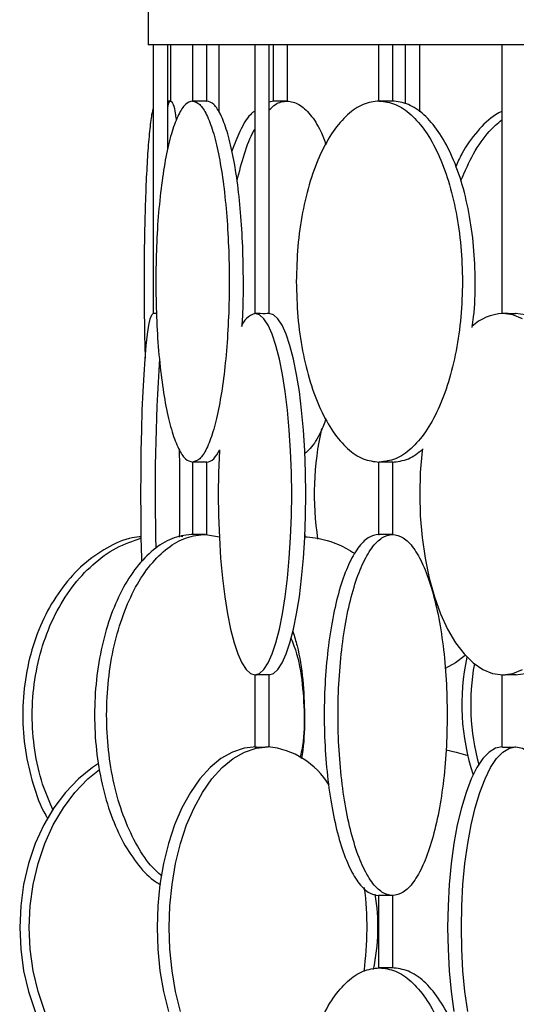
# Model space of a CAD drawing. Header units: millimetres. Extents: x 599 to 2581, y 477 to 2698.
# Tile 21 of 30: x 1969 to 2038, y 1625 to 1762. Entities that reach past the tile are written whole.
import ezdxf

# ---------------------------------------------------------------- set-up
doc = ezdxf.new("R2010")
doc.units = ezdxf.units.MM

msp = doc.modelspace()

# ---------------------------------------------------------------- linework, layer by layer
at = {"color": 7, "linetype": 'Continuous', "lineweight": 25}
for p, q in [((1986.67, 1765.17), (1986.67, 1758.17)), ((2561.67, 1758.17), (1986.67, 1758.17)), ((1987.37, 1758.17), (1987.37, 1720.94)), ((1989.37, 1743.66), (1989.37, 1758.17)), ((1989.8, 1750.35), (1989.8, 1758.17)), ((1992.79, 1758.17), (1992.79, 1750.35)), ((1994.79, 1750.35), (1994.79, 1758.17)), ((1996.49, 1748.8), (1996.49, 1758.17)), ((2001.44, 1758.17), (2001.44, 1720.94)), ((2003.44, 1720.94), (2003.44, 1758.17)), ((2003.98, 1758.17), (2003.98, 1750.35)), ((2005.98, 1750.35), (2005.98, 1758.17)), ((2018.58, 1758.17), (2018.58, 1750.35)), ((2020.58, 1750.35), (2020.58, 1758.17)), ((2022.29, 1758.17), (2022.29, 1749.98)), ((2024.29, 1748.85), (2024.29, 1758.17)), ((2035.67, 1758.17), (2035.67, 1720.94)), ((2004.03, 1750.37), (2003.44, 1750.19)), ((1992.79, 1700.39), (1992.79, 1690.35)), ((1994.79, 1690.35), (1994.79, 1700.39)), ((2018.58, 1700.39), (2018.58, 1690.35)), ((2020.58, 1690.35), (2020.58, 1700.39)), ((1992.8, 1690.36), (1992.81, 1690.36)), ((1994.63, 1690.37), (1996.56, 1690.02)), ((2008.47, 1689.98), (2008.39, 1690.56)), ((1991.02, 1690.16), (1991.48, 1690.1)), ((2001.44, 1670.94), (2001.44, 1660.94)), ((2003.44, 1660.94), (2003.44, 1670.94)), ((2035.67, 1670.94), (2035.67, 1660.94)), ((2018.58, 1640.39), (2018.58, 1630.35)), ((2020.58, 1630.35), (2020.58, 1640.39))]:
    msp.add_line(p, q, dxfattribs=at)
at = {"color": 7, "linetype": 'Continuous', "lineweight": 25, "flags": 128}
for points in [[(1985.79, 1686.59), (1985.78, 1687.08), (1985.72, 1689.96), (1985.68, 1692.93), (1985.67, 1695.94), (1985.68, 1698.96), (1985.72, 1701.92), (1985.78, 1704.81), (1985.86, 1707.56), (1985.97, 1710.14), (1986.1, 1712.52), (1986.24, 1714.65), (1986.4, 1716.52), (1986.58, 1718.08), (1986.77, 1719.32), (1986.96, 1720.22), (1987.17, 1720.76), (1987.37, 1720.94)], [(2001.46, 1670.94), (2002.08, 1671.12), (2002.68, 1671.67), (2003.27, 1672.57), (2003.83, 1673.81), (2004.35, 1675.37), (2004.84, 1677.23), (2005.27, 1679.36), (2005.65, 1681.74), (2005.97, 1684.32), (2006.22, 1687.08), (2006.4, 1689.96), (2006.51, 1692.93), (2006.55, 1695.94), (2006.51, 1698.96), (2006.4, 1701.92), (2006.22, 1704.81), (2005.97, 1707.56), (2005.65, 1710.14), (2005.27, 1712.52), (2004.84, 1714.65), (2004.35, 1716.52), (2003.83, 1718.08), (2003.27, 1719.32), (2002.68, 1720.22), (2002.08, 1720.76), (2001.46, 1720.94)], [(2003.43, 1720.94), (2003.43, 1720.94), (2003.33, 1720.93), (2003.13, 1720.93), (2002.86, 1720.92), (2002.53, 1720.92), (2002.2, 1720.93), (2001.89, 1720.93), (2001.65, 1720.94), (2001.49, 1720.94), (2001.46, 1720.94), (2001.46, 1720.94)], [(2003.42, 1670.94), (2004.04, 1671.12), (2004.64, 1671.67), (2005.23, 1672.57), (2005.79, 1673.81), (2006.31, 1675.37), (2006.8, 1677.23), (2007.23, 1679.36), (2007.61, 1681.74), (2007.93, 1684.32), (2008.18, 1687.08), (2008.36, 1689.96), (2008.47, 1692.93), (2008.51, 1695.94), (2008.47, 1698.96), (2008.36, 1701.92), (2008.18, 1704.81), (2007.93, 1707.56), (2007.61, 1710.14), (2007.23, 1712.52), (2006.8, 1714.65), (2006.31, 1716.52), (2005.79, 1718.08), (2005.23, 1719.32), (2004.64, 1720.22), (2004.04, 1720.76), (2003.42, 1720.94)], [(2038.53, 1720.22), (2037.17, 1720.76), (2035.78, 1720.94)], [(2038.94, 1720.76), (2037.56, 1720.94)], [(1996.53, 1702.09), (1996.53, 1701.92), (1996.41, 1698.96), (1996.38, 1695.94), (1996.41, 1692.93), (1996.53, 1689.96), (1996.71, 1687.08), (1996.96, 1684.32), (1997.28, 1681.74), (1997.66, 1679.36), (1998.09, 1677.23), (1998.57, 1675.37), (1999.1, 1673.81), (1999.66, 1672.57), (2000.25, 1671.67), (2000.85, 1671.12), (2001.46, 1670.94)], [(2024.65, 1702.22), (2024.61, 1701.92), (2024.36, 1698.96), (2024.28, 1695.94), (2024.36, 1692.93), (2024.61, 1689.96), (2025.03, 1687.08), (2025.6, 1684.32), (2026.32, 1681.74), (2027.17, 1679.36), (2028.15, 1677.23), (2029.25, 1675.37), (2030.44, 1673.81), (2031.7, 1672.57), (2033.03, 1671.67), (2034.39, 1671.12), (2035.78, 1670.94)], [(1994.78, 1700.37), (1994.78, 1700.37), (1994.73, 1700.37), (1994.63, 1700.38), (1994.48, 1700.38), (1994.31, 1700.39), (1994, 1700.39), (1993.66, 1700.39), (1993.46, 1700.38), (1993.24, 1700.38), (1993.06, 1700.37), (1992.94, 1700.37), (1992.81, 1700.37), (1992.81, 1700.37)], [(2030.6, 1673.62), (2029.22, 1672.57), (2027.81, 1671.78)], [(2035.78, 1670.94), (2037.17, 1671.12), (2038.53, 1671.67)], [(2037.56, 1670.94), (2038.94, 1671.12)], [(2001.61, 1660.94), (1999.95, 1660.76), (1998.33, 1660.22), (1996.74, 1659.32), (1995.24, 1658.08), (1993.82, 1656.52), (1992.51, 1654.65), (1991.34, 1652.52), (1990.32, 1650.14), (1989.47, 1647.56), (1988.79, 1644.81), (1988.29, 1641.92), (1988, 1638.96), (1987.9, 1635.94), (1988, 1632.93), (1988.29, 1629.96), (1988.79, 1627.08), (1989.47, 1624.32)], [(1991.14, 1624.32), (1990.46, 1627.08), (1989.97, 1629.96), (1989.67, 1632.93), (1989.57, 1635.94), (1989.67, 1638.96), (1989.97, 1641.92), (1990.46, 1644.81), (1991.14, 1647.56), (1992, 1650.14), (1993.02, 1652.52), (1994.19, 1654.65), (1995.49, 1656.52), (1996.91, 1658.08), (1998.42, 1659.32), (2000, 1660.22), (2001.63, 1660.76), (2003.28, 1660.94)], [(2027.96, 1660.52), (2029.35, 1660.22), (2030.93, 1659.76)], [(2035.72, 1660.94), (2034.8, 1660.76), (2033.91, 1660.22), (2033.03, 1659.32), (2032.2, 1658.08), (2031.42, 1656.52), (2030.7, 1654.65), (2030.05, 1652.52), (2029.49, 1650.14), (2029.02, 1647.56), (2028.64, 1644.81), (2028.37, 1641.92), (2028.21, 1638.96), (2028.15, 1635.94), (2028.21, 1632.93), (2028.37, 1629.96), (2028.64, 1627.08), (2029.02, 1624.32)], [(2030.93, 1624.32), (2030.55, 1627.08), (2030.28, 1629.96), (2030.11, 1632.93), (2030.06, 1635.94), (2030.11, 1638.96), (2030.28, 1641.92), (2030.55, 1644.81), (2030.93, 1647.56), (2031.4, 1650.14), (2031.96, 1652.52), (2032.61, 1654.65), (2033.33, 1656.52), (2034.11, 1658.08), (2034.94, 1659.32), (2035.81, 1660.22), (2036.71, 1660.76), (2037.62, 1660.94)], [(2035.67, 1660.94), (2035.67, 1660.94), (2035.74, 1660.93), (2035.78, 1660.93), (2035.98, 1660.93), (2036.26, 1660.92), (2036.59, 1660.92), (2036.92, 1660.93), (2037.23, 1660.93), (2037.47, 1660.94), (2037.62, 1660.94), (2037.62, 1660.94)], [(2037.62, 1660.94), (2038.53, 1660.76), (2039.43, 1660.22), (2040.3, 1659.32), (2041.14, 1658.08), (2041.92, 1656.52), (2042.64, 1654.65), (2043.28, 1652.52), (2043.85, 1650.14), (2044.32, 1647.56), (2044.69, 1644.81), (2044.97, 1641.92), (2045.13, 1638.96), (2045.19, 1635.94), (2045.13, 1632.93), (2044.97, 1629.96), (2044.69, 1627.08), (2044.32, 1624.32)], [(1979.81, 1658.63), (1978.96, 1658.08), (1977.01, 1656.52), (1975.22, 1654.65), (1973.61, 1652.52), (1972.21, 1650.14), (1971.03, 1647.56), (1970.09, 1644.81), (1969.42, 1641.92), (1969.01, 1638.96), (1968.87, 1635.94), (1969.01, 1632.93), (1969.42, 1629.96), (1970.09, 1627.08), (1971.03, 1624.32), (1972.21, 1621.74), (1973.61, 1619.36), (1975.22, 1617.23), (1977.01, 1615.37), (1978.96, 1613.81), (1981.03, 1612.57), (1983.2, 1611.67), (1985.44, 1611.12), (1987.71, 1610.94)], [(1987.87, 1610.99), (1986.76, 1611.12), (1984.52, 1611.67), (1982.35, 1612.57), (1980.27, 1613.81), (1978.32, 1615.37), (1976.53, 1617.23), (1974.92, 1619.36), (1973.52, 1621.74), (1972.34, 1624.32), (1971.41, 1627.08), (1970.73, 1629.96), (1970.32, 1632.93), (1970.18, 1635.94), (1970.32, 1638.96), (1970.73, 1641.92), (1971.41, 1644.81), (1972.34, 1647.56), (1973.52, 1650.14), (1974.92, 1652.52), (1976.53, 1654.65), (1978.32, 1656.52), (1979.94, 1657.84)]]:
    msp.add_lwpolyline(points, dxfattribs=at)
at = {"color": 7, "linetype": 'Continuous', "lineweight": 25}
for centre, radius, start, end in [((2002.34, 1718.12), 2.96, 107.2874, 159.9325), ((2036.1, 1714.19), 6.76, 92.6839, 132.7227), ((2271.92, 1696.17), 284.29, 176.2629, 181.557), ((2051.78, 1695.94), 42.1, 167.5362, 188.5182), ((1632.41, 1695.94), 358.66, 359.0485, 0.9844), ((2060.89, 1666.79), 30.77, 167.65, 198.3523), ((2062.31, 1666.79), 30.97, 169.4799, 195.5131), ((2002.29, 1649.99), 11, 31.0019, 84.8179), ((1972.09, 1635.94), 44.9, 352.2202, 7.0637), ((1990.89, 1635.94), 27.61, 347.8452, 9.6784)]:
    msp.add_arc(centre, radius, start, end, dxfattribs=at)
for points in [[(1992.81, 1750.37), (1992.48, 1750.28), (1991.82, 1750.09), (1990.86, 1748.6), (1989.97, 1746.29), (1989.19, 1743.16), (1988.56, 1739.35), (1988.09, 1735), (1987.78, 1730.28), (1987.75, 1727), (1987.73, 1725.37)], [(1992.81, 1750.37), (1993.15, 1750.28), (1993.81, 1750.09), (1994.77, 1748.6), (1995.66, 1746.29), (1996.43, 1743.16), (1997.07, 1739.35), (1997.54, 1735), (1997.83, 1730.28), (1997.93, 1725.37), (1997.83, 1720.46), (1997.54, 1715.74), (1997.07, 1711.39), (1996.43, 1707.58), (1995.66, 1704.44), (1994.77, 1702.13), (1993.81, 1700.65), (1993.15, 1700.46), (1992.81, 1700.37)], [(2018.69, 1750.37), (2017.94, 1750.28), (2016.43, 1750.09), (2014.26, 1748.6), (2012.26, 1746.29), (2010.51, 1743.16), (2009.06, 1739.35), (2008, 1735), (2007.32, 1730.28), (2007.23, 1727), (2007.19, 1725.37)], [(2018.69, 1750.37), (2019.44, 1750.28), (2020.95, 1750.09), (2023.12, 1748.6), (2025.12, 1746.29), (2026.88, 1743.16), (2028.32, 1739.35), (2029.39, 1735), (2030.04, 1730.28), (2030.27, 1725.37), (2030.04, 1720.46), (2029.39, 1715.74), (2028.32, 1711.39), (2026.88, 1707.58), (2025.12, 1704.44), (2023.12, 1702.13), (2020.95, 1700.65), (2019.44, 1700.46), (2018.69, 1700.37)], [(1987.73, 1725.37), (1987.75, 1723.73), (1987.78, 1720.46), (1988.09, 1715.74), (1988.56, 1711.39), (1989.19, 1707.58), (1989.97, 1704.44), (1990.86, 1702.13), (1991.82, 1700.65), (1992.48, 1700.46), (1992.81, 1700.37)], [(2007.19, 1725.37), (2007.23, 1723.73), (2007.32, 1720.46), (2008, 1715.74), (2009.06, 1711.39), (2010.51, 1707.58), (2012.26, 1704.44), (2014.26, 1702.13), (2016.43, 1700.65), (2017.94, 1700.46), (2018.69, 1700.37)], [(2018.63, 1690.37), (2018.13, 1690.28), (2017.14, 1690.09), (2015.71, 1688.6), (2014.4, 1686.29), (2013.24, 1683.16), (2012.3, 1679.35), (2011.59, 1675), (2011.16, 1670.28), (2011.01, 1665.37), (2011.16, 1660.46), (2011.59, 1655.74), (2012.3, 1651.39), (2013.24, 1647.58), (2014.4, 1644.44), (2015.71, 1642.13), (2017.14, 1640.65), (2018.13, 1640.46), (2018.63, 1640.37)], [(2020.53, 1640.37), (2020.04, 1640.46), (2019.05, 1640.65), (2017.62, 1642.13), (2016.3, 1644.44), (2015.15, 1647.58), (2014.2, 1651.39), (2013.5, 1655.74), (2013.07, 1660.46), (2012.92, 1665.37), (2013.07, 1670.28), (2013.5, 1675), (2014.2, 1679.35), (2015.15, 1683.16), (2016.3, 1686.29), (2017.62, 1688.6), (2019.05, 1690.09), (2020.04, 1690.28), (2020.53, 1690.37)], [(2020.53, 1690.37), (2021.03, 1690.28), (2022.02, 1690.09), (2023.44, 1688.6), (2024.76, 1686.29), (2025.91, 1683.16), (2026.86, 1679.35), (2027.56, 1675), (2028.01, 1670.28), (2028.07, 1667), (2028.09, 1665.37)], [(2028.09, 1665.37), (2028.07, 1663.73), (2028.01, 1660.46), (2027.56, 1655.74), (2026.86, 1651.39), (2025.91, 1647.58), (2024.76, 1644.44), (2023.44, 1642.13), (2022.02, 1640.65), (2021.03, 1640.46), (2020.53, 1640.37)], [(2007.19, 1605.37), (2007.23, 1607), (2007.32, 1610.28), (2008, 1615), (2009.06, 1619.35), (2010.51, 1623.16), (2012.26, 1626.29), (2014.26, 1628.6), (2016.43, 1630.09), (2017.94, 1630.28), (2018.69, 1630.37)], [(2018.69, 1630.37), (2019.44, 1630.28), (2020.95, 1630.09), (2023.12, 1628.6), (2025.12, 1626.29), (2026.88, 1623.16), (2028.32, 1619.35), (2029.39, 1615), (2030.04, 1610.28), (2030.27, 1605.37), (2030.04, 1600.46), (2029.39, 1595.74), (2028.32, 1591.39), (2026.88, 1587.58), (2025.12, 1584.44), (2023.12, 1582.13), (2020.95, 1580.65), (2019.44, 1580.46), (2018.69, 1580.37)]]:
    msp.add_open_spline(points, degree=3, dxfattribs=at)
for points, knots in [([(1989.37, 1749.46), (1989.4, 1749.61), (1989.54, 1750.28), (1989.69, 1750.33), (1989.8, 1750.37)], [0, 0, 0, 0, 0.232212, 1, 1, 1, 1]), ([(1989.8, 1750.37), (1989.77, 1750.37), (1989.72, 1750.37), (1989.55, 1750.36), (1989.4, 1750.36), (1989.37, 1750.36)], [0, 0, 0, 0, 0.443358, 0.884305, 1, 1, 1, 1]), ([(1989.8, 1750.37), (1989.91, 1750.26), (1990.13, 1750.06), (1990.39, 1749.02), (1990.52, 1747.93), (1990.56, 1747.65)], [0, 0, 0, 0, 0.424929, 0.849859, 1, 1, 1, 1]), ([(1994.77, 1750.37), (1994.78, 1750.37), (1994.79, 1750.37), (1994.65, 1750.36), (1994.37, 1750.35), (1994, 1750.35), (1993.6, 1750.35), (1993.23, 1750.36), (1992.94, 1750.37), (1992.86, 1750.37), (1992.81, 1750.37)], [0, 0, 0, 0, 0.064395, 0.19783, 0.331525, 0.465341, 0.599106, 0.732767, 0.866381, 1, 1, 1, 1]), ([(1999.68, 1719.17), (1999.71, 1719.61), (1999.84, 1721.6), (1999.88, 1725.38), (1999.8, 1730.27), (1999.5, 1735), (1999.03, 1739.35), (1998.39, 1743.16), (1997.62, 1746.29), (1996.73, 1748.6), (1995.77, 1750.09), (1995.11, 1750.28), (1994.77, 1750.37)], [0, 0, 0, 0, 0.030447, 0.138175, 0.245903, 0.353632, 0.46136, 0.569088, 0.676816, 0.784544, 0.892272, 1, 1, 1, 1]), ([(2003.44, 1749.13), (2003.72, 1749.41), (2004.52, 1750.22), (2005.37, 1750.31), (2005.92, 1750.37)], [0, 0, 0, 0, 0.3488693, 1, 1, 1, 1]), ([(2005.92, 1750.37), (2005.86, 1750.37), (2005.74, 1750.37), (2005.41, 1750.36), (2005.03, 1750.35), (2004.63, 1750.35), (2004.29, 1750.35), (2004.06, 1750.36), (2003.96, 1750.36), (2003.98, 1750.37), (2003.98, 1750.37)], [0, 0, 0, 0, 0.140731, 0.280697, 0.420935, 0.5613, 0.701612, 0.841815, 0.981968, 1, 1, 1, 1]), ([(2005.92, 1750.37), (2006.47, 1750.28), (2007.56, 1750.09), (2009.14, 1748.58), (2010.41, 1746.68), (2011.06, 1744.99), (2011.3, 1744.37)], [0, 0, 0, 0, 0.279721, 0.559442, 0.839163, 1, 1, 1, 1]), ([(2020.57, 1750.36), (2020.56, 1750.36), (2020.55, 1750.36), (2020.36, 1750.35), (2020.05, 1750.35), (2019.66, 1750.35), (2019.27, 1750.36), (2018.91, 1750.37), (2018.76, 1750.37), (2018.69, 1750.37)], [0, 0, 0, 0, 0.115812, 0.263176, 0.410674, 0.558116, 0.705444, 0.852719, 1, 1, 1, 1]), ([(2031.54, 1719), (2031.61, 1719.49), (2031.92, 1721.54), (2032.02, 1725.38), (2031.82, 1730.27), (2031.16, 1735), (2030.09, 1739.35), (2028.65, 1743.16), (2026.9, 1746.29), (2024.9, 1748.6), (2022.72, 1750.09), (2021.22, 1750.28), (2020.47, 1750.37)], [0, 0, 0, 0, 0.034131, 0.141449, 0.248768, 0.356087, 0.463406, 0.570725, 0.678044, 0.785362, 0.892681, 1, 1, 1, 1]), ([(1987.37, 1749.44), (1987.3, 1749.15), (1987.11, 1748.44), (1986.85, 1746.27), (1986.59, 1743.17), (1986.38, 1739.35), (1986.22, 1735), (1986.12, 1730.28), (1986.09, 1725.36), (1986.12, 1720.48), (1986.19, 1716.89), (1986.25, 1715.12), (1986.27, 1714.78)], [0, 0, 0, 0, 0.076581, 0.188707, 0.300834, 0.41296, 0.525087, 0.637213, 0.749339, 0.861466, 0.973592, 1, 1, 1, 1]), ([(2001.44, 1749.02), (2001.24, 1748.85), (2000.5, 1748.24), (1999.4, 1746.4), (1998.63, 1744.38), (1998.27, 1743.44)], [0, 0, 0, 0, 0.172451, 0.613862, 1, 1, 1, 1]), ([(2035.67, 1748.93), (2035.37, 1748.79), (2034.16, 1748.2), (2032.26, 1746.23), (2030.38, 1743.78), (2029.54, 1741.88), (2029.27, 1741.28)], [0, 0, 0, 0, 0.117586, 0.475353, 0.833119, 1, 1, 1, 1]), ([(2029.99, 1739.36), (2030.55, 1740.63), (2031.67, 1743.2), (2033.64, 1746.04), (2035.08, 1747.27), (2035.67, 1747.77)], [0, 0, 0, 0, 0.36395, 0.737858, 1, 1, 1, 1]), ([(1998.98, 1739.36), (1999.31, 1740.62), (1999.97, 1743.17), (2000.84, 1745.49), (2001.38, 1746.34), (2001.44, 1746.44)], [0, 0, 0, 0, 0.464551, 0.941814, 1, 1, 1, 1]), ([(1987.82, 1720.93), (1987.74, 1720.93), (1987.58, 1720.93), (1987.43, 1720.94), (1987.37, 1720.94), (1987.37, 1720.94), (1987.37, 1720.94)], [0, 0, 0, 0, 0.270767, 0.61599, 0.961216, 1, 1, 1, 1]), ([(2037.66, 1720.94), (2037.66, 1720.94), (2037.66, 1720.93), (2037.54, 1720.93), (2037.33, 1720.92), (2037.03, 1720.92), (2036.69, 1720.93), (2036.36, 1720.93), (2036.05, 1720.94), (2035.87, 1720.94), (2035.8, 1720.94), (2035.78, 1720.94)], [0, 0, 0, 0, 0.073736, 0.200362, 0.32703, 0.453629, 0.580155, 0.706719, 0.833372, 0.960026, 1, 1, 1, 1]), ([(2011.3, 1706.37), (2011.06, 1705.75), (2010.41, 1704.07), (2009.39, 1702.43), (2008.6, 1701.78), (2008.34, 1701.57)], [0, 0, 0, 0, 0.277672, 0.760588, 1, 1, 1, 1]), ([(1994.77, 1700.37), (1995.11, 1700.44), (1995.72, 1700.58), (1996.3, 1701.59), (1996.57, 1702.05)], [0, 0, 0, 0, 0.543113, 1, 1, 1, 1]), ([(2020.47, 1700.37), (2021.22, 1700.45), (2022.68, 1700.6), (2024.06, 1701.66), (2024.72, 1702.18)], [0, 0, 0, 0, 0.517156, 1, 1, 1, 1]), ([(2020.57, 1700.37), (2020.58, 1700.37), (2020.58, 1700.37), (2020.54, 1700.38), (2020.45, 1700.38), (2020.29, 1700.39), (2020.05, 1700.39), (2019.76, 1700.39), (2019.5, 1700.38), (2019.27, 1700.38), (2019.07, 1700.37), (2018.85, 1700.37), (2018.75, 1700.37), (2018.69, 1700.37)], [0, 0, 0, 0, 0.026626, 0.115547, 0.204395, 0.283202, 0.410187, 0.537279, 0.616152, 0.705074, 0.793998, 0.872878, 1, 1, 1, 1]), ([(1992.96, 1690.37), (1992.06, 1690.28), (1990.26, 1690.09), (1987.68, 1688.6), (1985.29, 1686.29), (1983.2, 1683.16), (1981.48, 1679.35), (1980.21, 1675), (1979.42, 1670.28), (1979.16, 1665.37), (1979.42, 1660.46), (1980.21, 1655.74), (1981.48, 1651.39), (1983.2, 1647.56), (1985.3, 1644.49), (1987.07, 1642.58), (1988.16, 1642.02), (1988.38, 1641.9)], [0, 0, 0, 0, 0.070115, 0.14023, 0.210345, 0.28046, 0.350575, 0.42069, 0.490805, 0.560921, 0.631036, 0.701151, 0.771266, 0.841381, 0.911496, 0.981611, 1, 1, 1, 1]), ([(1988.56, 1643.07), (1988.03, 1643.54), (1986.7, 1644.74), (1984.88, 1647.6), (1983.15, 1651.38), (1981.88, 1655.74), (1981.09, 1660.46), (1980.83, 1665.37), (1981.09, 1670.28), (1981.88, 1675), (1983.16, 1679.35), (1984.87, 1683.16), (1986.96, 1686.29), (1989.35, 1688.6), (1991.94, 1690.09), (1993.73, 1690.28), (1994.63, 1690.37)], [0, 0, 0, 0, 0.047881, 0.121121, 0.194361, 0.267601, 0.340841, 0.414081, 0.487321, 0.560561, 0.633801, 0.70704, 0.78028, 0.85352, 0.92676, 1, 1, 1, 1]), ([(1994.63, 1690.37), (1994.57, 1690.37), (1994.45, 1690.37), (1994.19, 1690.36), (1993.9, 1690.36), (1993.6, 1690.35), (1993.32, 1690.35), (1993.08, 1690.35), (1992.9, 1690.35), (1992.84, 1690.36), (1992.81, 1690.36)], [0, 0, 0, 0, 0.125124, 0.250125, 0.375012, 0.500207, 0.62495, 0.750032, 0.875285, 1, 1, 1, 1]), ([(2018.58, 1690.37), (2018.58, 1690.37), (2018.57, 1690.37), (2018.6, 1690.36), (2018.66, 1690.36), (2018.69, 1690.36)], [0, 0, 0, 0, 0.065864, 0.504992, 1, 1, 1, 1]), ([(2020.53, 1690.37), (2020.49, 1690.37), (2020.42, 1690.37), (2020.21, 1690.36), (2019.95, 1690.36), (2019.66, 1690.35), (2019.37, 1690.35), (2019.09, 1690.35), (2018.85, 1690.35), (2018.74, 1690.36), (2018.69, 1690.36)], [0, 0, 0, 0, 0.1251237, 0.2501245, 0.3750124, 0.5002072, 0.6249505, 0.7500316, 0.8752849, 1, 1, 1, 1]), ([(1985.73, 1690.05), (1985.31, 1690.01), (1983.66, 1689.84), (1980.89, 1688.57), (1977.61, 1686.3), (1974.74, 1683.16), (1972.38, 1679.35), (1970.62, 1675), (1969.54, 1670.28), (1969.18, 1665.37), (1969.54, 1660.45), (1970.66, 1655.78), (1971.78, 1652.58), (1972.66, 1651.18), (1972.75, 1651.03)], [0, 0, 0, 0, 0.032693, 0.128293, 0.223892, 0.319492, 0.415091, 0.510691, 0.60629, 0.70189, 0.797489, 0.893089, 0.988688, 1, 1, 1, 1]), ([(1973.52, 1652.14), (1973, 1653.34), (1971.85, 1655.95), (1970.87, 1660.47), (1970.49, 1665.37), (1970.86, 1670.28), (1971.94, 1675), (1973.69, 1679.35), (1976.05, 1683.16), (1978.93, 1686.28), (1982.18, 1688.65), (1984.55, 1689.46), (1985.73, 1689.87)], [0, 0, 0, 0, 0.086071, 0.187791, 0.289511, 0.39123, 0.49295, 0.594669, 0.696389, 0.798108, 0.899828, 1, 1, 1, 1]), ([(2008.33, 1690.05), (2008.82, 1690.01), (2010.79, 1689.83), (2013.19, 1689.03), (2014.89, 1687.98), (2015.31, 1687.72)], [0, 0, 0, 0, 0.202334, 0.804969, 1, 1, 1, 1]), ([(2006.72, 1676.91), (2006.92, 1676.26), (2007.57, 1674.19), (2008.17, 1670.26), (2008.28, 1667), (2008.34, 1665.37)], [0, 0, 0, 0, 0.1863103, 0.5931551, 1, 1, 1, 1]), ([(2006.44, 1676), (2006.59, 1675.65), (2007.33, 1673.87), (2008.06, 1670.26), (2008.22, 1667), (2008.3, 1665.37)], [0, 0, 0, 0, 0.109523, 0.554761, 1, 1, 1, 1]), ([(2001.46, 1670.94), (2001.5, 1670.94), (2001.57, 1670.94), (2001.79, 1670.95), (2002.09, 1670.96), (2002.43, 1670.96), (2002.76, 1670.96), (2003.07, 1670.96), (2003.3, 1670.95), (2003.43, 1670.95), (2003.43, 1670.94), (2003.43, 1670.94)], [0, 0, 0, 0, 0.1148061, 0.22961, 0.3444716, 0.4593708, 0.5742074, 0.6889787, 0.803784, 0.9186696, 1, 1, 1, 1]), ([(2035.78, 1670.94), (2035.84, 1670.94), (2035.97, 1670.94), (2036.26, 1670.95), (2036.59, 1670.96), (2036.93, 1670.96), (2037.24, 1670.96), (2037.48, 1670.96), (2037.64, 1670.95), (2037.66, 1670.95), (2037.66, 1670.95)], [0, 0, 0, 0, 0.126581, 0.25316, 0.379803, 0.506487, 0.633102, 0.759644, 0.886225, 1, 1, 1, 1]), ([(2008.3, 1665.37), (2008.28, 1663.72), (2008.25, 1661.69), (2007.78, 1659.78), (2007.7, 1659.43)], [0, 0, 0, 0, 0.8157023, 1, 1, 1, 1]), ([(2008.34, 1665.37), (2008.32, 1663.72), (2008.3, 1661.65), (2007.95, 1659.7), (2007.88, 1659.31)], [0, 0, 0, 0, 0.798557, 1, 1, 1, 1]), ([(2001.45, 1660.94), (2001.45, 1660.94), (2001.44, 1660.93), (2001.48, 1660.93), (2001.57, 1660.93), (2001.79, 1660.92), (2002.09, 1660.92), (2002.43, 1660.93), (2002.76, 1660.93), (2003.07, 1660.94), (2003.21, 1660.94), (2003.28, 1660.94)], [0, 0, 0, 0, 0.036536, 0.080071, 0.211784, 0.343499, 0.475147, 0.606751, 0.738427, 0.870177, 1, 1, 1, 1]), ([(2018.69, 1640.38), (2018.66, 1640.38), (2018.6, 1640.37), (2018.57, 1640.37), (2018.58, 1640.37), (2018.58, 1640.37)], [0, 0, 0, 0, 0.495008, 0.934136, 1, 1, 1, 1]), ([(2020.53, 1640.37), (2020.5, 1640.37), (2020.42, 1640.37), (2020.22, 1640.37), (2019.96, 1640.38), (2019.69, 1640.39), (2019.42, 1640.39), (2019.15, 1640.39), (2018.88, 1640.38), (2018.76, 1640.38), (2018.69, 1640.38)], [0, 0, 0, 0, 0.116671, 0.25, 0.374913, 0.499826, 0.599413, 0.715996, 0.84954, 1, 1, 1, 1]), ([(2020.57, 1630.36), (2020.56, 1630.36), (2020.55, 1630.36), (2020.36, 1630.35), (2020.05, 1630.35), (2019.66, 1630.35), (2019.27, 1630.36), (2018.91, 1630.37), (2018.76, 1630.37), (2018.69, 1630.37)], [0, 0, 0, 0, 0.115812, 0.263176, 0.410674, 0.558116, 0.705444, 0.852719, 1, 1, 1, 1]), ([(2031.54, 1599.01), (2031.61, 1599.5), (2031.92, 1601.55), (2032.02, 1605.38), (2031.82, 1610.27), (2031.16, 1615), (2030.09, 1619.35), (2028.65, 1623.16), (2026.9, 1626.29), (2024.9, 1628.6), (2022.72, 1630.09), (2021.22, 1630.28), (2020.47, 1630.37)], [0, 0, 0, 0, 0.033846, 0.141196, 0.248547, 0.355897, 0.463248, 0.570598, 0.677949, 0.785299, 0.89265, 1, 1, 1, 1])]:
    msp.add_open_spline(points, degree=3, knots=knots, dxfattribs=at)

doc.saveas('drawing.dxf')
